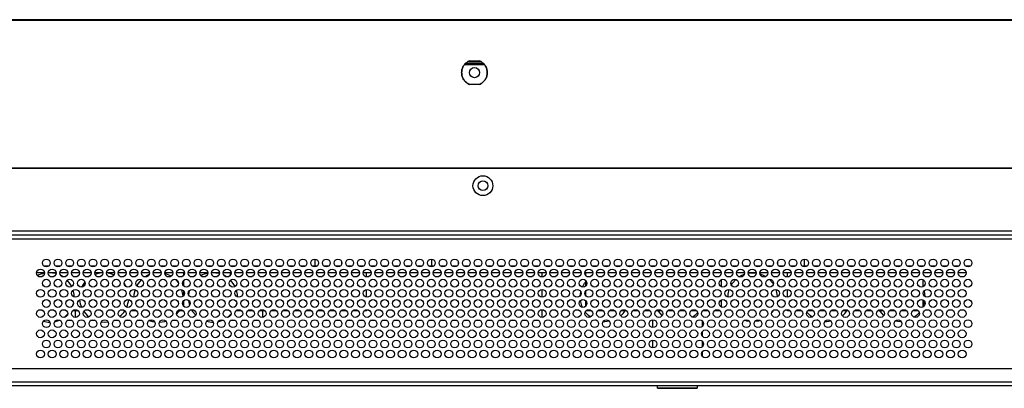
# Model space of a CAD drawing. Header units: millimetres. Extents: x 0 to 1118, y 0 to 864.
# Tile 11 of 69: x 238 to 301, y 193 to 217. Entities that reach past the tile are written whole.
import ezdxf

# ---------------------------------------------------------------- set-up
doc = ezdxf.new("R2010")
doc.units = ezdxf.units.MM

msp = doc.modelspace()

# ---------------------------------------------------------------- linework, layer by layer
at = {"color": 7, "linetype": 'Continuous', "lineweight": 30}
for p, q in [((481.2879, 216.8986), (178.7354, 216.8986)), ((481.2879, 216.8611), (178.7354, 216.8611)), ((477.5366, 216.8486), (182.4866, 216.8486)), ((266.3361, 214.0236), (267.5872, 214.0236)), ((266.4041, 214.0986), (267.5191, 214.0986)), ((266.584, 214.2236), (267.3393, 214.2236)), ((266.6466, 214.2611), (267.2766, 214.2611)), ((267.2766, 212.7361), (266.6466, 212.7361)), ((183.6527, 207.3736), (307.3379, 207.3736)), ((307.3366, 207.3386), (183.6527, 207.3386)), ((480.7299, 203.3236), (179.2784, 203.3236)), ((179.1016, 203.0736), (480.9066, 203.0736)), ((256.6954, 201.5234), (256.6954, 201.0736)), ((258.4279, 201.208), (258.4279, 201.3391)), ((264.1954, 201.5234), (264.1954, 201.0736)), ((265.9279, 201.208), (265.9279, 201.3391)), ((286.4454, 201.3391), (286.4454, 201.208)), ((288.1779, 201.0736), (288.1779, 201.5234)), ((239.3104, 200.6486), (238.8129, 200.6486)), ((239.5866, 201.0736), (239.2866, 201.0736)), ((239.6491, 200.6486), (239.5627, 200.6462)), ((240.0604, 200.6486), (239.5629, 200.6486)), ((240.3366, 201.0736), (240.0366, 201.0736)), ((240.8104, 200.6486), (240.3129, 200.6486)), ((241.0866, 201.0736), (240.7866, 201.0736)), ((241.5604, 200.6486), (241.0629, 200.6486)), ((241.8366, 201.0736), (241.5366, 201.0736)), ((242.3104, 200.6486), (241.8129, 200.6486)), ((242.5866, 201.0736), (242.2866, 201.0736)), ((243.0604, 200.6486), (242.5629, 200.6486)), ((243.3366, 201.0736), (243.0366, 201.0736)), ((243.8104, 200.6486), (243.3129, 200.6486)), ((244.0866, 201.0736), (243.7866, 201.0736)), ((244.5604, 200.6486), (244.0629, 200.6486)), ((244.8366, 201.0736), (244.5366, 201.0736)), ((245.3104, 200.6486), (244.8129, 200.6486)), ((245.5866, 201.0736), (245.2866, 201.0736)), ((246.0604, 200.6486), (245.5629, 200.6486)), ((246.3366, 201.0736), (246.0366, 201.0736)), ((246.6491, 200.6486), (246.3119, 200.6123)), ((246.8104, 200.6486), (246.3129, 200.6486)), ((246.8111, 200.6403), (246.6491, 200.6486)), ((247.0866, 201.0736), (246.7866, 201.0736)), ((247.5604, 200.6486), (247.0629, 200.6486)), ((247.8366, 201.0736), (247.5366, 201.0736)), ((248.3104, 200.6486), (247.8129, 200.6486)), ((248.5866, 201.0736), (248.2866, 201.0736)), ((248.2866, 200.5146), (248.2866, 200.6486)), ((249.0604, 200.6486), (248.5629, 200.6486)), ((249.3366, 201.0736), (249.0366, 201.0736)), ((249.8104, 200.6486), (249.3129, 200.6486)), ((250.0866, 201.0736), (249.7866, 201.0736)), ((250.1491, 200.6486), (250.0627, 200.6462)), ((250.5604, 200.6486), (250.0629, 200.6486)), ((250.8366, 201.0736), (250.5366, 201.0736)), ((251.3104, 200.6486), (250.8129, 200.6486)), ((251.5866, 201.0736), (251.2866, 201.0736)), ((251.2866, 200.5146), (251.2866, 200.6486)), ((252.0604, 200.6486), (251.5629, 200.6486)), ((252.3366, 201.0736), (252.0366, 201.0736)), ((252.8104, 200.6486), (252.3129, 200.6486)), ((253.0866, 201.0736), (252.7866, 201.0736)), ((253.5604, 200.6486), (253.0629, 200.6486)), ((253.8366, 201.0736), (253.5366, 201.0736)), ((254.3104, 200.6486), (253.8129, 200.6486)), ((254.5866, 201.0736), (254.2866, 201.0736)), ((255.0604, 200.6486), (254.5629, 200.6486)), ((255.3366, 201.0736), (255.0366, 201.0736)), ((255.8104, 200.6486), (255.3129, 200.6486)), ((256.0866, 201.0736), (255.7866, 201.0736)), ((256.5604, 200.6486), (256.0629, 200.6486)), ((256.8366, 201.0736), (256.5366, 201.0736)), ((257.3104, 200.6486), (256.8129, 200.6486)), ((257.5866, 201.0736), (257.2866, 201.0736)), ((258.0604, 200.6486), (257.5629, 200.6486)), ((258.3366, 201.0736), (258.0366, 201.0736)), ((258.8104, 200.6486), (258.3129, 200.6486)), ((259.0866, 201.0736), (258.7866, 201.0736)), ((259.5604, 200.6486), (259.0629, 200.6486)), ((259.8366, 201.0736), (259.5366, 201.0736)), ((260.3104, 200.6486), (259.8129, 200.6486)), ((260.0116, 200.3786), (260.0116, 200.6486)), ((260.5866, 201.0736), (260.2866, 201.0736)), ((261.0604, 200.6486), (260.5629, 200.6486)), ((261.3366, 201.0736), (261.0366, 201.0736)), ((261.8104, 200.6486), (261.3129, 200.6486)), ((262.0866, 201.0736), (261.7866, 201.0736)), ((262.5604, 200.6486), (262.0629, 200.6486)), ((262.8366, 201.0736), (262.5366, 201.0736)), ((263.3104, 200.6486), (262.8129, 200.6486)), ((263.5866, 201.0736), (263.2866, 201.0736)), ((264.0604, 200.6486), (263.5629, 200.6486)), ((264.3366, 201.0736), (264.0366, 201.0736)), ((264.8104, 200.6486), (264.3129, 200.6486)), ((265.0866, 201.0736), (264.7866, 201.0736)), ((265.5604, 200.6486), (265.0629, 200.6486)), ((265.8366, 201.0736), (265.5366, 201.0736)), ((266.3104, 200.6486), (265.8129, 200.6486)), ((266.5866, 201.0736), (266.2866, 201.0736)), ((267.0604, 200.6486), (266.5629, 200.6486)), ((267.3366, 201.0736), (267.0366, 201.0736)), ((267.8104, 200.6486), (267.3129, 200.6486)), ((268.0866, 201.0736), (267.7866, 201.0736)), ((268.5604, 200.6486), (268.0629, 200.6486)), ((268.8366, 201.0736), (268.5366, 201.0736)), ((269.3104, 200.6486), (268.8129, 200.6486)), ((269.5866, 201.0736), (269.2866, 201.0736)), ((270.0604, 200.6486), (269.5629, 200.6486)), ((270.3366, 201.0736), (270.0366, 201.0736)), ((270.8104, 200.6486), (270.3129, 200.6486)), ((271.0866, 201.0736), (270.7866, 201.0736)), ((271.5604, 200.6486), (271.0629, 200.6486)), ((271.3116, 200.3736), (271.3116, 200.6486)), ((271.8366, 201.0736), (271.5366, 201.0736)), ((272.3104, 200.6486), (271.8129, 200.6486)), ((272.5866, 201.0736), (272.2866, 201.0736)), ((273.0604, 200.6486), (272.5629, 200.6486)), ((273.3366, 201.0736), (273.0366, 201.0736)), ((273.8104, 200.6486), (273.3129, 200.6486)), ((274.0866, 201.0736), (273.7866, 201.0736)), ((274.5604, 200.6486), (274.0629, 200.6486)), ((274.1116, 200.4736), (274.1116, 200.6486)), ((274.8366, 201.0736), (274.5366, 201.0736)), ((275.3104, 200.6486), (274.8129, 200.6486)), ((275.5866, 201.0736), (275.2866, 201.0736)), ((276.0604, 200.6486), (275.5629, 200.6486)), ((276.3366, 201.0736), (276.0366, 201.0736)), ((276.8104, 200.6486), (276.3129, 200.6486)), ((277.0866, 201.0736), (276.7866, 201.0736)), ((277.5604, 200.6486), (277.0629, 200.6486)), ((277.8366, 201.0736), (277.5366, 201.0736)), ((278.3104, 200.6486), (277.8129, 200.6486)), ((278.5866, 201.0736), (278.2866, 201.0736)), ((279.0604, 200.6486), (278.5629, 200.6486)), ((279.3366, 201.0736), (279.0366, 201.0736)), ((279.8104, 200.6486), (279.3129, 200.6486)), ((280.0866, 201.0736), (279.7866, 201.0736)), ((280.5604, 200.6486), (280.0629, 200.6486)), ((280.8366, 201.0736), (280.5366, 201.0736)), ((281.3104, 200.6486), (280.8129, 200.6486)), ((281.5866, 201.0736), (281.2866, 201.0736)), ((282.0604, 200.6486), (281.5629, 200.6486)), ((282.3366, 201.0736), (282.0366, 201.0736)), ((282.8104, 200.6486), (282.3129, 200.6486)), ((283.0866, 201.0736), (282.7866, 201.0736)), ((283.5604, 200.6486), (283.0629, 200.6486)), ((283.8366, 201.0736), (283.5366, 201.0736)), ((284.3104, 200.6486), (283.8129, 200.6486)), ((284.5866, 201.0736), (284.2866, 201.0736)), ((285.0604, 200.6486), (284.5629, 200.6486)), ((285.3366, 201.0736), (285.0366, 201.0736)), ((285.8104, 200.6486), (285.3129, 200.6486)), ((286.0866, 201.0736), (285.7866, 201.0736)), ((286.5604, 200.6486), (286.0629, 200.6486)), ((286.8366, 201.0736), (286.5366, 201.0736)), ((287.3104, 200.6486), (286.8129, 200.6486)), ((287.0866, 200.3748), (287.0866, 200.6486)), ((287.5866, 201.0736), (287.2866, 201.0736)), ((288.0604, 200.6486), (287.5629, 200.6486)), ((288.3366, 201.0736), (288.0366, 201.0736)), ((288.8104, 200.6486), (288.3129, 200.6486)), ((289.0866, 201.0736), (288.7866, 201.0736)), ((289.5604, 200.6486), (289.0629, 200.6486)), ((289.8366, 201.0736), (289.5366, 201.0736)), ((290.3104, 200.6486), (289.8129, 200.6486)), ((290.5866, 201.0736), (290.2866, 201.0736)), ((291.0604, 200.6486), (290.5629, 200.6486)), ((291.3366, 201.0736), (291.0366, 201.0736)), ((291.8104, 200.6486), (291.3129, 200.6486)), ((292.0866, 201.0736), (291.7866, 201.0736)), ((292.5604, 200.6486), (292.0629, 200.6486)), ((292.8366, 201.0736), (292.5366, 201.0736)), ((293.3104, 200.6486), (292.8129, 200.6486)), ((293.5866, 201.0736), (293.2866, 201.0736)), ((294.0604, 200.6486), (293.5629, 200.6486)), ((294.3366, 201.0736), (294.0366, 201.0736)), ((294.8104, 200.6486), (294.3129, 200.6486)), ((295.0866, 201.0736), (294.7866, 201.0736)), ((295.5604, 200.6486), (295.0629, 200.6486)), ((295.8366, 201.0736), (295.5366, 201.0736)), ((296.3104, 200.6486), (295.8129, 200.6486)), ((296.5866, 201.0736), (296.2866, 201.0736)), ((297.0604, 200.6486), (296.5629, 200.6486)), ((297.3366, 201.0736), (297.0366, 201.0736)), ((297.8104, 200.6486), (297.3129, 200.6486)), ((298.0866, 201.0736), (297.7866, 201.0736)), ((298.5604, 200.6486), (298.0629, 200.6486)), ((298.8366, 201.0736), (298.5366, 201.0736)), ((247.936, 199.9906), (247.7353, 200.2188)), ((248.2866, 199.7736), (248.2866, 200.1736)), ((251.2866, 200.1684), (251.2866, 200.1736)), ((274.1116, 199.795), (274.1116, 200.1521)), ((282.8366, 199.7444), (282.8366, 200.2027)), ((295.8116, 199.757), (295.8116, 200.1901)), ((248.2866, 199.2146), (248.2866, 199.4325)), ((260.0116, 199.0786), (260.0116, 199.5685)), ((271.3116, 199.0736), (271.3116, 199.5736)), ((274.1116, 199.1736), (274.1116, 199.4736)), ((287.0866, 199.0748), (287.0866, 199.5723)), ((248.1867, 198.6662), (248.2122, 198.7837)), ((248.2866, 198.4736), (248.2866, 198.8736)), ((274.1116, 198.495), (274.1116, 198.8521)), ((282.8366, 198.4444), (282.8366, 198.9027)), ((295.8116, 198.457), (295.8116, 198.8901)), ((295.8907, 198.8179), (295.8116, 198.5213)), ((241.4902, 198.1986), (241.1331, 198.1986)), ((241.1496, 198.5426), (241.1865, 198.6652)), ((241.3116, 197.7736), (241.3116, 198.1986)), ((244.4902, 198.1986), (244.4819, 198.1986)), ((245.2402, 198.1986), (244.8831, 198.1986)), ((248.2402, 198.1986), (247.9819, 198.1986)), ((251.9902, 198.1986), (251.6331, 198.1986)), ((251.6496, 198.5426), (251.6865, 198.6652)), ((252.7402, 198.1986), (252.3831, 198.1986)), ((253.4902, 198.1986), (253.1331, 198.1986)), ((253.3616, 197.7786), (253.3616, 198.1986)), ((254.2402, 198.1986), (253.8831, 198.1986)), ((254.9902, 198.1986), (254.6331, 198.1986)), ((255.7402, 198.1986), (255.3831, 198.1986)), ((256.4902, 198.1986), (256.1331, 198.1986)), ((257.2402, 198.1986), (256.8831, 198.1986)), ((257.9902, 198.1986), (257.6331, 198.1986)), ((258.7402, 198.1986), (258.3831, 198.1986)), ((259.4902, 198.1986), (259.1331, 198.1986)), ((260.0116, 198.1986), (259.8831, 198.1986)), ((260.0116, 198.1986), (260.0116, 198.2685)), ((271.3116, 197.7736), (271.3116, 198.2736)), ((274.4902, 198.1986), (274.1331, 198.1986)), ((275.2402, 198.1986), (274.8831, 198.1986)), ((275.9902, 198.1986), (275.6331, 198.1986)), ((276.7402, 198.1986), (276.3831, 198.1986)), ((277.4902, 198.1986), (277.1331, 198.1986)), ((278.2402, 198.1986), (277.8831, 198.1986)), ((278.9902, 198.1986), (278.6331, 198.1986)), ((279.7402, 198.1986), (279.3831, 198.1986)), ((280.4902, 198.1986), (280.1331, 198.1986)), ((281.2402, 198.1986), (280.8831, 198.1986)), ((281.9902, 198.1986), (281.6331, 198.1986)), ((282.7402, 198.1986), (282.3831, 198.1986)), ((287.0866, 198.1986), (287.0866, 198.2723)), ((287.2402, 198.1986), (287.0866, 198.1986)), ((287.9902, 198.1986), (287.6331, 198.1986)), ((288.7402, 198.1986), (288.3831, 198.1986)), ((289.4902, 198.1986), (289.1331, 198.1986)), ((290.2402, 198.1986), (289.8831, 198.1986)), ((290.9902, 198.1986), (290.6331, 198.1986)), ((291.7402, 198.1986), (291.3831, 198.1986)), ((292.4902, 198.1986), (292.1331, 198.1986)), ((293.2402, 198.1986), (292.8831, 198.1986)), ((293.9902, 198.1986), (293.6331, 198.1986)), ((294.7402, 198.1986), (294.3831, 198.1986)), ((295.4902, 198.1986), (295.1331, 198.1986)), ((240.3366, 197.5736), (240.2037, 197.5736)), ((241.0866, 197.5736), (240.7866, 197.5736)), ((242.1116, 197.7786), (242.1116, 197.8595)), ((242.5866, 197.5736), (242.2866, 197.5736)), ((242.4862, 197.6186), (242.5776, 197.58)), ((244.0866, 197.5736), (243.7866, 197.5736)), ((244.8366, 197.5736), (244.5366, 197.5736)), ((245.5866, 197.5736), (245.2866, 197.5736)), ((246.0946, 197.5736), (246.0366, 197.5736)), ((247.8366, 197.5736), (247.5366, 197.5736)), ((248.5866, 197.5736), (248.2866, 197.5736)), ((249.3366, 197.5736), (249.0366, 197.5736)), ((250.8366, 197.5736), (250.7037, 197.5736)), ((251.5866, 197.5736), (251.2866, 197.5736)), ((252.3366, 197.5736), (252.0366, 197.5736)), ((253.0866, 197.5736), (252.7866, 197.5736)), ((257.3116, 197.5736), (257.3116, 197.5901)), ((257.5866, 197.5736), (257.3116, 197.5736)), ((258.3366, 197.5736), (258.0366, 197.5736)), ((259.0866, 197.5736), (258.7866, 197.5736)), ((259.8366, 197.5736), (259.5366, 197.5736)), ((260.5866, 197.5736), (260.2866, 197.5736)), ((261.3366, 197.5736), (261.0366, 197.5736)), ((262.0866, 197.5736), (261.7866, 197.5736)), ((262.8366, 197.5736), (262.5366, 197.5736)), ((263.5866, 197.5736), (263.2866, 197.5736)), ((264.3366, 197.5736), (264.0366, 197.5736)), ((265.0866, 197.5736), (264.7866, 197.5736)), ((265.8366, 197.5736), (265.5366, 197.5736)), ((266.5866, 197.5736), (266.2866, 197.5736)), ((267.3366, 197.5736), (267.0366, 197.5736)), ((268.0866, 197.5736), (267.7866, 197.5736)), ((268.8366, 197.5736), (268.5366, 197.5736)), ((269.5866, 197.5736), (269.2866, 197.5736)), ((270.3366, 197.5736), (270.0366, 197.5736)), ((271.0866, 197.5736), (270.7866, 197.5736)), ((274.8175, 197.5866), (274.7313, 197.6195)), ((275.3366, 197.4986), (275.2226, 197.5027)), ((275.6341, 197.5269), (275.3366, 197.4986)), ((278.4166, 197.1244), (278.4166, 197.6228)), ((281.5916, 197.5697), (281.5916, 197.1774)), ((289.0675, 197.5866), (288.9813, 197.6195)), ((289.5866, 197.4986), (289.4726, 197.5027)), ((289.8841, 197.5269), (289.5866, 197.4986)), ((294.3366, 197.4986), (293.9964, 197.5357)), ((294.4023, 197.4999), (294.3366, 197.4986)), ((294.9506, 197.6232), (294.7691, 197.5591)), ((281.5916, 196.8423), (281.5916, 196.6048)), ((278.4166, 195.8244), (278.4166, 196.3228)), ((281.5916, 196.2697), (281.5916, 195.8774)), ((281.5916, 195.5423), (281.5916, 195.3048)), ((206.1884, 194.4986), (386.0041, 194.4986)), ((386.5041, 193.3736), (206.0116, 193.3736)), ((386.5041, 193.6236), (206.1884, 193.6236)), ((278.7291, 193.2236), (278.7291, 193.3736)), ((281.2791, 193.2236), (278.7291, 193.2236)), ((281.2791, 193.3736), (281.2791, 193.2236))]:
    msp.add_line(p, q, dxfattribs=at)
at = {"color": 8, "linetype": 'Continuous', "lineweight": 30}
msp.add_line((208.6866, 202.8236), (388.7692, 202.8236), dxfattribs=at)
at = {"color": 7, "linetype": 'Continuous', "lineweight": 30, "flags": 128}
for points in [[(240.0599, 200.5945), (240.029, 200.6024), (239.6491, 200.6486)], [(243.0606, 200.6461), (242.7692, 200.6024), (242.5755, 200.5413)], [(243.7868, 200.5149), (243.529, 200.6024), (243.3122, 200.6402)], [(250.5599, 200.5945), (250.529, 200.6024), (250.1491, 200.6486)], [(284.5616, 200.6244), (284.8366, 200.6486), (285.0615, 200.6324)], [(240.5409, 200.3744), (240.3869, 200.4667), (240.3548, 200.4831)], [(241.0726, 199.7638), (240.9556, 199.9629), (240.7837, 200.1714)], [(241.9193, 200.0649), (241.8426, 199.9629), (241.7068, 199.7244)], [(245.543, 200.1998), (245.3426, 199.9629), (245.2487, 199.8087)], [(246.0427, 200.5282), (245.9114, 200.4667), (245.7631, 200.3783)], [(247.4626, 200.4243), (247.3869, 200.4667), (247.0634, 200.5935)], [(251.0409, 200.3744), (250.8869, 200.4667), (250.8548, 200.4831)], [(251.5726, 199.7638), (251.4556, 199.9629), (251.2837, 200.1714)], [(273.903, 199.7258), (274.0404, 199.9683), (274.1116, 200.0635)], [(283.4678, 199.8526), (283.5404, 199.9683), (283.7514, 200.215)], [(283.9722, 200.3901), (284.1047, 200.4681), (284.3021, 200.5551)], [(285.3167, 200.5736), (285.5686, 200.4681), (285.6803, 200.4035)], [(285.9139, 200.2225), (286.1328, 199.9683), (286.1762, 199.902)], [(241.2364, 199.0851), (241.2251, 199.2524), (241.1666, 199.5272)], [(244.5807, 199.7471), (244.4556, 199.9629), (244.4371, 199.9891)], [(245.1422, 199.5602), (245.0732, 199.2524), (245.0617, 199.0736)], [(248.2345, 199.143), (248.2251, 199.2524), (248.1581, 199.5542)], [(248.6186, 199.4824), (248.5732, 199.2524), (248.5729, 199.2495)], [(251.7364, 199.0851), (251.7251, 199.2524), (251.6666, 199.5272)], [(273.7651, 199.1783), (273.7731, 199.2634), (273.7973, 199.4069)], [(283.2616, 199.0786), (283.2731, 199.2634), (283.3425, 199.5716)], [(286.3304, 199.5728), (286.4001, 199.2634), (286.4115, 199.0944)], [(295.8604, 199.4719), (295.9001, 199.2634), (295.9108, 199.1242)], [(248.5715, 198.884), (248.5732, 198.8697), (248.649, 198.5417)], [(273.9008, 198.4261), (273.864, 198.5151), (273.7755, 198.8647)], [(241.8474, 198.1524), (242.0964, 197.8728), (242.1803, 197.8035)], [(247.8149, 197.9835), (247.9556, 198.1593), (248.0261, 198.271)], [(248.7725, 198.2705), (248.8426, 198.1593), (249.0411, 197.9242)], [(274.4154, 197.7961), (274.2922, 197.8946), (274.0817, 198.1218)], [(279.0314, 197.9043), (278.7904, 198.1789), (278.777, 198.1986)], [(286.1634, 198.2249), (286.1328, 198.1789), (286.0729, 198.0977)], [(288.6654, 197.7961), (288.5422, 197.8946), (288.3317, 198.1218)], [(293.2814, 197.9043), (293.0404, 198.1789), (293.027, 198.1986)], [(239.9755, 197.5075), (240.029, 197.5197), (240.2814, 197.6049)], [(240.5786, 197.7741), (240.7018, 197.8728), (240.8068, 197.9748)], [(242.9626, 197.4845), (243.1491, 197.4736), (243.4055, 197.4944)], [(246.0578, 197.5878), (246.2692, 197.5197), (246.4067, 197.4922)], [(246.708, 197.4746), (247.029, 197.5197), (247.1189, 197.5447)], [(250.4755, 197.5075), (250.529, 197.5197), (250.7814, 197.6049)], [(251.0786, 197.7741), (251.2018, 197.8728), (251.3068, 197.9748)], [(281.3059, 198.0766), (281.131, 197.8946), (280.9907, 197.7838)], [(284.646, 197.5101), (284.4597, 197.5443), (284.3101, 197.5892)], [(285.3305, 197.578), (285.2135, 197.5443), (284.9737, 197.5045)], [(295.5559, 198.0766), (295.381, 197.8946), (295.2407, 197.7838)]]:
    msp.add_lwpolyline(points, dxfattribs=at)
at = {"color": 7, "linetype": 'Continuous', "lineweight": 30}
for centre, radius in [((266.9616, 213.4986), 0.325), ((267.5041, 206.2361), 0.6375), ((267.5041, 206.2361), 0.3125), ((239.4366, 201.2736), 0.25), ((240.1866, 201.2736), 0.25), ((240.9366, 201.2736), 0.25), ((241.6866, 201.2736), 0.25), ((242.4366, 201.2736), 0.25), ((243.1866, 201.2736), 0.25), ((243.9366, 201.2736), 0.25), ((244.6866, 201.2736), 0.25), ((245.4366, 201.2736), 0.25), ((246.1866, 201.2736), 0.25), ((246.9366, 201.2736), 0.25), ((247.6866, 201.2736), 0.25), ((248.4366, 201.2736), 0.25), ((249.1866, 201.2736), 0.25), ((249.9366, 201.2736), 0.25), ((250.6866, 201.2736), 0.25), ((251.4366, 201.2736), 0.25), ((252.1866, 201.2736), 0.25), ((252.9366, 201.2736), 0.25), ((253.6866, 201.2736), 0.25), ((254.4366, 201.2736), 0.25), ((255.1866, 201.2736), 0.25), ((255.9366, 201.2736), 0.25), ((256.6866, 201.2736), 0.25), ((257.4366, 201.2736), 0.25), ((258.1866, 201.2736), 0.25), ((258.9366, 201.2736), 0.25), ((259.6866, 201.2736), 0.25), ((260.4366, 201.2736), 0.25), ((261.1866, 201.2736), 0.25), ((261.9366, 201.2736), 0.25), ((262.6866, 201.2736), 0.25), ((263.4366, 201.2736), 0.25), ((264.1866, 201.2736), 0.25), ((264.9366, 201.2736), 0.25), ((265.6866, 201.2736), 0.25), ((266.4366, 201.2736), 0.25), ((267.1866, 201.2736), 0.25), ((267.9366, 201.2736), 0.25), ((268.6866, 201.2736), 0.25), ((269.4366, 201.2736), 0.25), ((270.1866, 201.2736), 0.25), ((270.9366, 201.2736), 0.25), ((271.6866, 201.2736), 0.25), ((272.4366, 201.2736), 0.25), ((273.1866, 201.2736), 0.25), ((273.9366, 201.2736), 0.25), ((274.6866, 201.2736), 0.25), ((275.4366, 201.2736), 0.25), ((276.1866, 201.2736), 0.25), ((276.9366, 201.2736), 0.25), ((277.6866, 201.2736), 0.25), ((278.4366, 201.2736), 0.25), ((279.1866, 201.2736), 0.25), ((279.9366, 201.2736), 0.25), ((280.6866, 201.2736), 0.25), ((281.4366, 201.2736), 0.25), ((282.1866, 201.2736), 0.25), ((282.9366, 201.2736), 0.25), ((283.6866, 201.2736), 0.25), ((284.4366, 201.2736), 0.25), ((285.1866, 201.2736), 0.25), ((285.9366, 201.2736), 0.25), ((286.6866, 201.2736), 0.25), ((287.4366, 201.2736), 0.25), ((288.1866, 201.2736), 0.25), ((288.9366, 201.2736), 0.25), ((289.6866, 201.2736), 0.25), ((290.4366, 201.2736), 0.25), ((291.1866, 201.2736), 0.25), ((291.9366, 201.2736), 0.25), ((292.6866, 201.2736), 0.25), ((293.4366, 201.2736), 0.25), ((294.1866, 201.2736), 0.25), ((294.9366, 201.2736), 0.25), ((295.6866, 201.2736), 0.25), ((296.4366, 201.2736), 0.25), ((297.1866, 201.2736), 0.25), ((297.9366, 201.2736), 0.25), ((298.6866, 201.2736), 0.25), ((239.0616, 200.6236), 0.25), ((239.8116, 200.6236), 0.25), ((240.5616, 200.6236), 0.25), ((241.3116, 200.6236), 0.25), ((242.0616, 200.6236), 0.25), ((242.8116, 200.6236), 0.25), ((243.5616, 200.6236), 0.25), ((244.3116, 200.6236), 0.25), ((245.0616, 200.6236), 0.25), ((245.8116, 200.6236), 0.25), ((246.5616, 200.6236), 0.25), ((247.3116, 200.6236), 0.25), ((248.0616, 200.6236), 0.25), ((248.8116, 200.6236), 0.25), ((249.5616, 200.6236), 0.25), ((250.3116, 200.6236), 0.25), ((251.0616, 200.6236), 0.25), ((251.8116, 200.6236), 0.25), ((252.5616, 200.6236), 0.25), ((253.3116, 200.6236), 0.25), ((254.0616, 200.6236), 0.25), ((254.8116, 200.6236), 0.25), ((255.5616, 200.6236), 0.25), ((256.3116, 200.6236), 0.25), ((257.0616, 200.6236), 0.25), ((257.8116, 200.6236), 0.25), ((258.5616, 200.6236), 0.25), ((259.3116, 200.6236), 0.25), ((260.0616, 200.6236), 0.25), ((260.8116, 200.6236), 0.25), ((261.5616, 200.6236), 0.25), ((262.3116, 200.6236), 0.25), ((263.0616, 200.6236), 0.25), ((263.8116, 200.6236), 0.25), ((264.5616, 200.6236), 0.25), ((265.3116, 200.6236), 0.25), ((266.0616, 200.6236), 0.25), ((266.8116, 200.6236), 0.25), ((267.5616, 200.6236), 0.25), ((268.3116, 200.6236), 0.25), ((269.0616, 200.6236), 0.25), ((269.8116, 200.6236), 0.25), ((270.5616, 200.6236), 0.25), ((271.3116, 200.6236), 0.25), ((272.0616, 200.6236), 0.25), ((272.8116, 200.6236), 0.25), ((273.5616, 200.6236), 0.25), ((274.3116, 200.6236), 0.25), ((275.0616, 200.6236), 0.25), ((275.8116, 200.6236), 0.25), ((276.5616, 200.6236), 0.25), ((277.3116, 200.6236), 0.25), ((278.0616, 200.6236), 0.25), ((278.8116, 200.6236), 0.25), ((279.5616, 200.6236), 0.25), ((280.3116, 200.6236), 0.25), ((281.0616, 200.6236), 0.25), ((281.8116, 200.6236), 0.25), ((282.5616, 200.6236), 0.25), ((283.3116, 200.6236), 0.25), ((284.0616, 200.6236), 0.25), ((284.8116, 200.6236), 0.25), ((285.5616, 200.6236), 0.25), ((286.3116, 200.6236), 0.25), ((287.0616, 200.6236), 0.25), ((287.8116, 200.6236), 0.25), ((288.5616, 200.6236), 0.25), ((289.3116, 200.6236), 0.25), ((290.0616, 200.6236), 0.25), ((290.8116, 200.6236), 0.25), ((291.5616, 200.6236), 0.25), ((292.3116, 200.6236), 0.25), ((293.0616, 200.6236), 0.25), ((293.8116, 200.6236), 0.25), ((294.5616, 200.6236), 0.25), ((295.3116, 200.6236), 0.25), ((296.0616, 200.6236), 0.25), ((296.8116, 200.6236), 0.25), ((297.5616, 200.6236), 0.25), ((298.3116, 200.6236), 0.25), ((239.4366, 199.9736), 0.25), ((240.1866, 199.9736), 0.25), ((240.9366, 199.9736), 0.25), ((241.6866, 199.9736), 0.25), ((242.4366, 199.9736), 0.25), ((243.1866, 199.9736), 0.25), ((243.9366, 199.9736), 0.25), ((244.6866, 199.9736), 0.25), ((245.4366, 199.9736), 0.25), ((246.1866, 199.9736), 0.25), ((246.9366, 199.9736), 0.25), ((247.6866, 199.9736), 0.25), ((248.4366, 199.9736), 0.25), ((249.1866, 199.9736), 0.25), ((249.9366, 199.9736), 0.25), ((250.6866, 199.9736), 0.25), ((251.4366, 199.9736), 0.25), ((252.1866, 199.9736), 0.25), ((252.9366, 199.9736), 0.25), ((253.6866, 199.9736), 0.25), ((254.4366, 199.9736), 0.25), ((255.1866, 199.9736), 0.25), ((255.9366, 199.9736), 0.25), ((256.6866, 199.9736), 0.25), ((257.4366, 199.9736), 0.25), ((258.1866, 199.9736), 0.25), ((258.9366, 199.9736), 0.25), ((259.6866, 199.9736), 0.25), ((260.4366, 199.9736), 0.25), ((261.1866, 199.9736), 0.25), ((261.9366, 199.9736), 0.25), ((262.6866, 199.9736), 0.25), ((263.4366, 199.9736), 0.25), ((264.1866, 199.9736), 0.25), ((264.9366, 199.9736), 0.25), ((265.6866, 199.9736), 0.25), ((266.4366, 199.9736), 0.25), ((267.1866, 199.9736), 0.25), ((267.9366, 199.9736), 0.25), ((268.6866, 199.9736), 0.25), ((269.4366, 199.9736), 0.25), ((270.1866, 199.9736), 0.25), ((270.9366, 199.9736), 0.25), ((271.6866, 199.9736), 0.25), ((272.4366, 199.9736), 0.25), ((273.1866, 199.9736), 0.25), ((273.9366, 199.9736), 0.25), ((274.6866, 199.9736), 0.25), ((275.4366, 199.9736), 0.25), ((276.1866, 199.9736), 0.25), ((276.9366, 199.9736), 0.25), ((277.6866, 199.9736), 0.25), ((278.4366, 199.9736), 0.25), ((279.1866, 199.9736), 0.25), ((279.9366, 199.9736), 0.25), ((280.6866, 199.9736), 0.25), ((281.4366, 199.9736), 0.25), ((282.1866, 199.9736), 0.25), ((282.9366, 199.9736), 0.25), ((283.6866, 199.9736), 0.25), ((284.4366, 199.9736), 0.25), ((285.1866, 199.9736), 0.25), ((285.9366, 199.9736), 0.25), ((286.6866, 199.9736), 0.25), ((287.4366, 199.9736), 0.25), ((288.1866, 199.9736), 0.25), ((288.9366, 199.9736), 0.25), ((289.6866, 199.9736), 0.25), ((290.4366, 199.9736), 0.25), ((291.1866, 199.9736), 0.25), ((291.9366, 199.9736), 0.25), ((292.6866, 199.9736), 0.25), ((293.4366, 199.9736), 0.25), ((294.1866, 199.9736), 0.25), ((294.9366, 199.9736), 0.25), ((295.6866, 199.9736), 0.25), ((296.4366, 199.9736), 0.25), ((297.1866, 199.9736), 0.25), ((297.9366, 199.9736), 0.25), ((298.6866, 199.9736), 0.25), ((239.0616, 199.3236), 0.25), ((239.8116, 199.3236), 0.25), ((240.5616, 199.3236), 0.25), ((241.3116, 199.3236), 0.25), ((242.0616, 199.3236), 0.25), ((242.8116, 199.3236), 0.25), ((243.5616, 199.3236), 0.25), ((244.3116, 199.3236), 0.25), ((245.0616, 199.3236), 0.25), ((245.8116, 199.3236), 0.25), ((246.5616, 199.3236), 0.25), ((247.3116, 199.3236), 0.25), ((248.0616, 199.3236), 0.25), ((248.8116, 199.3236), 0.25), ((249.5616, 199.3236), 0.25), ((250.3116, 199.3236), 0.25), ((251.0616, 199.3236), 0.25), ((251.8116, 199.3236), 0.25), ((252.5616, 199.3236), 0.25), ((253.3116, 199.3236), 0.25), ((254.0616, 199.3236), 0.25), ((254.8116, 199.3236), 0.25), ((255.5616, 199.3236), 0.25), ((256.3116, 199.3236), 0.25), ((257.0616, 199.3236), 0.25), ((257.8116, 199.3236), 0.25), ((258.5616, 199.3236), 0.25), ((259.3116, 199.3236), 0.25), ((260.0616, 199.3236), 0.25), ((260.8116, 199.3236), 0.25), ((261.5616, 199.3236), 0.25), ((262.3116, 199.3236), 0.25), ((263.0616, 199.3236), 0.25), ((263.8116, 199.3236), 0.25), ((264.5616, 199.3236), 0.25), ((265.3116, 199.3236), 0.25), ((266.0616, 199.3236), 0.25), ((266.8116, 199.3236), 0.25), ((267.5616, 199.3236), 0.25), ((268.3116, 199.3236), 0.25), ((269.0616, 199.3236), 0.25), ((269.8116, 199.3236), 0.25), ((270.5616, 199.3236), 0.25), ((271.3116, 199.3236), 0.25), ((272.0616, 199.3236), 0.25), ((272.8116, 199.3236), 0.25), ((273.5616, 199.3236), 0.25), ((274.3116, 199.3236), 0.25), ((275.0616, 199.3236), 0.25), ((275.8116, 199.3236), 0.25), ((276.5616, 199.3236), 0.25), ((277.3116, 199.3236), 0.25), ((278.0616, 199.3236), 0.25), ((278.8116, 199.3236), 0.25), ((279.5616, 199.3236), 0.25), ((280.3116, 199.3236), 0.25), ((281.0616, 199.3236), 0.25), ((281.8116, 199.3236), 0.25), ((282.5616, 199.3236), 0.25), ((283.3116, 199.3236), 0.25), ((284.0616, 199.3236), 0.25), ((284.8116, 199.3236), 0.25), ((285.5616, 199.3236), 0.25), ((286.3116, 199.3236), 0.25), ((287.0616, 199.3236), 0.25), ((287.8116, 199.3236), 0.25), ((288.5616, 199.3236), 0.25), ((289.3116, 199.3236), 0.25), ((290.0616, 199.3236), 0.25), ((290.8116, 199.3236), 0.25), ((291.5616, 199.3236), 0.25), ((292.3116, 199.3236), 0.25), ((293.0616, 199.3236), 0.25), ((293.8116, 199.3236), 0.25), ((294.5616, 199.3236), 0.25), ((295.3116, 199.3236), 0.25), ((296.0616, 199.3236), 0.25), ((296.8116, 199.3236), 0.25), ((297.5616, 199.3236), 0.25), ((298.3116, 199.3236), 0.25), ((239.4366, 198.6736), 0.25), ((240.1866, 198.6736), 0.25), ((240.9366, 198.6736), 0.25), ((241.6866, 198.6736), 0.25), ((242.4366, 198.6736), 0.25), ((243.1866, 198.6736), 0.25), ((243.9366, 198.6736), 0.25), ((244.6866, 198.6736), 0.25), ((245.4366, 198.6736), 0.25), ((246.1866, 198.6736), 0.25), ((246.9366, 198.6736), 0.25), ((247.6866, 198.6736), 0.25), ((248.4366, 198.6736), 0.25), ((249.1866, 198.6736), 0.25), ((249.9366, 198.6736), 0.25), ((250.6866, 198.6736), 0.25), ((251.4366, 198.6736), 0.25), ((252.1866, 198.6736), 0.25), ((252.9366, 198.6736), 0.25), ((253.6866, 198.6736), 0.25), ((254.4366, 198.6736), 0.25), ((255.1866, 198.6736), 0.25), ((255.9366, 198.6736), 0.25), ((256.6866, 198.6736), 0.25), ((257.4366, 198.6736), 0.25), ((258.1866, 198.6736), 0.25), ((258.9366, 198.6736), 0.25), ((259.6866, 198.6736), 0.25), ((260.4366, 198.6736), 0.25), ((261.1866, 198.6736), 0.25), ((261.9366, 198.6736), 0.25), ((262.6866, 198.6736), 0.25), ((263.4366, 198.6736), 0.25), ((264.1866, 198.6736), 0.25), ((264.9366, 198.6736), 0.25), ((265.6866, 198.6736), 0.25), ((266.4366, 198.6736), 0.25), ((267.1866, 198.6736), 0.25), ((267.9366, 198.6736), 0.25), ((268.6866, 198.6736), 0.25), ((269.4366, 198.6736), 0.25), ((270.1866, 198.6736), 0.25), ((270.9366, 198.6736), 0.25), ((271.6866, 198.6736), 0.25), ((272.4366, 198.6736), 0.25), ((273.1866, 198.6736), 0.25), ((273.9366, 198.6736), 0.25), ((274.6866, 198.6736), 0.25), ((275.4366, 198.6736), 0.25), ((276.1866, 198.6736), 0.25), ((276.9366, 198.6736), 0.25), ((277.6866, 198.6736), 0.25), ((278.4366, 198.6736), 0.25), ((279.1866, 198.6736), 0.25), ((279.9366, 198.6736), 0.25), ((280.6866, 198.6736), 0.25), ((281.4366, 198.6736), 0.25), ((282.1866, 198.6736), 0.25), ((282.9366, 198.6736), 0.25), ((283.6866, 198.6736), 0.25), ((284.4366, 198.6736), 0.25), ((285.1866, 198.6736), 0.25), ((285.9366, 198.6736), 0.25), ((286.6866, 198.6736), 0.25), ((287.4366, 198.6736), 0.25), ((288.1866, 198.6736), 0.25), ((288.9366, 198.6736), 0.25), ((289.6866, 198.6736), 0.25), ((290.4366, 198.6736), 0.25), ((291.1866, 198.6736), 0.25), ((291.9366, 198.6736), 0.25), ((292.6866, 198.6736), 0.25), ((293.4366, 198.6736), 0.25), ((294.1866, 198.6736), 0.25), ((294.9366, 198.6736), 0.25), ((295.6866, 198.6736), 0.25), ((296.4366, 198.6736), 0.25), ((297.1866, 198.6736), 0.25), ((297.9366, 198.6736), 0.25), ((298.6866, 198.6736), 0.25), ((239.0616, 198.0236), 0.25), ((239.8116, 198.0236), 0.25), ((240.5616, 198.0236), 0.25), ((241.3116, 198.0236), 0.25), ((242.0616, 198.0236), 0.25), ((242.8116, 198.0236), 0.25), ((243.5616, 198.0236), 0.25), ((244.3116, 198.0236), 0.25), ((245.0616, 198.0236), 0.25), ((245.8116, 198.0236), 0.25), ((246.5616, 198.0236), 0.25), ((247.3116, 198.0236), 0.25), ((248.0616, 198.0236), 0.25), ((248.8116, 198.0236), 0.25), ((249.5616, 198.0236), 0.25), ((250.3116, 198.0236), 0.25), ((251.0616, 198.0236), 0.25), ((251.8116, 198.0236), 0.25), ((252.5616, 198.0236), 0.25), ((253.3116, 198.0236), 0.25), ((254.0616, 198.0236), 0.25), ((254.8116, 198.0236), 0.25), ((255.5616, 198.0236), 0.25), ((256.3116, 198.0236), 0.25), ((257.0616, 198.0236), 0.25), ((257.8116, 198.0236), 0.25), ((258.5616, 198.0236), 0.25), ((259.3116, 198.0236), 0.25), ((260.0616, 198.0236), 0.25), ((260.8116, 198.0236), 0.25), ((261.5616, 198.0236), 0.25), ((262.3116, 198.0236), 0.25), ((263.0616, 198.0236), 0.25), ((263.8116, 198.0236), 0.25), ((264.5616, 198.0236), 0.25), ((265.3116, 198.0236), 0.25), ((266.0616, 198.0236), 0.25), ((266.8116, 198.0236), 0.25), ((267.5616, 198.0236), 0.25), ((268.3116, 198.0236), 0.25), ((269.0616, 198.0236), 0.25), ((269.8116, 198.0236), 0.25), ((270.5616, 198.0236), 0.25), ((271.3116, 198.0236), 0.25), ((272.0616, 198.0236), 0.25), ((272.8116, 198.0236), 0.25), ((273.5616, 198.0236), 0.25), ((274.3116, 198.0236), 0.25), ((275.0616, 198.0236), 0.25), ((275.8116, 198.0236), 0.25), ((276.5616, 198.0236), 0.25), ((277.3116, 198.0236), 0.25), ((278.0616, 198.0236), 0.25), ((278.8116, 198.0236), 0.25), ((279.5616, 198.0236), 0.25), ((280.3116, 198.0236), 0.25), ((281.0616, 198.0236), 0.25), ((281.8116, 198.0236), 0.25), ((282.5616, 198.0236), 0.25), ((283.3116, 198.0236), 0.25), ((284.0616, 198.0236), 0.25), ((284.8116, 198.0236), 0.25), ((285.5616, 198.0236), 0.25), ((286.3116, 198.0236), 0.25), ((287.0616, 198.0236), 0.25), ((287.8116, 198.0236), 0.25), ((288.5616, 198.0236), 0.25), ((289.3116, 198.0236), 0.25), ((290.0616, 198.0236), 0.25), ((290.8116, 198.0236), 0.25), ((291.5616, 198.0236), 0.25), ((292.3116, 198.0236), 0.25), ((293.0616, 198.0236), 0.25), ((293.8116, 198.0236), 0.25), ((294.5616, 198.0236), 0.25), ((295.3116, 198.0236), 0.25), ((296.0616, 198.0236), 0.25), ((296.8116, 198.0236), 0.25), ((297.5616, 198.0236), 0.25), ((298.3116, 198.0236), 0.25), ((239.4366, 197.3736), 0.25), ((240.1866, 197.3736), 0.25), ((240.9366, 197.3736), 0.25), ((241.6866, 197.3736), 0.25), ((242.4366, 197.3736), 0.25), ((243.1866, 197.3736), 0.25), ((243.9366, 197.3736), 0.25), ((244.6866, 197.3736), 0.25), ((245.4366, 197.3736), 0.25), ((246.1866, 197.3736), 0.25), ((246.9366, 197.3736), 0.25), ((247.6866, 197.3736), 0.25), ((248.4366, 197.3736), 0.25), ((249.1866, 197.3736), 0.25), ((249.9366, 197.3736), 0.25), ((250.6866, 197.3736), 0.25), ((251.4366, 197.3736), 0.25), ((252.1866, 197.3736), 0.25), ((252.9366, 197.3736), 0.25), ((253.6866, 197.3736), 0.25), ((254.4366, 197.3736), 0.25), ((255.1866, 197.3736), 0.25), ((255.9366, 197.3736), 0.25), ((256.6866, 197.3736), 0.25), ((257.4366, 197.3736), 0.25), ((258.1866, 197.3736), 0.25), ((258.9366, 197.3736), 0.25), ((259.6866, 197.3736), 0.25), ((260.4366, 197.3736), 0.25), ((261.1866, 197.3736), 0.25), ((261.9366, 197.3736), 0.25), ((262.6866, 197.3736), 0.25), ((263.4366, 197.3736), 0.25), ((264.1866, 197.3736), 0.25), ((264.9366, 197.3736), 0.25), ((265.6866, 197.3736), 0.25), ((266.4366, 197.3736), 0.25), ((267.1866, 197.3736), 0.25), ((267.9366, 197.3736), 0.25), ((268.6866, 197.3736), 0.25), ((269.4366, 197.3736), 0.25), ((270.1866, 197.3736), 0.25), ((270.9366, 197.3736), 0.25), ((271.6866, 197.3736), 0.25), ((272.4366, 197.3736), 0.25), ((273.1866, 197.3736), 0.25), ((273.9366, 197.3736), 0.25), ((274.6866, 197.3736), 0.25), ((275.4366, 197.3736), 0.25), ((276.1866, 197.3736), 0.25), ((276.9366, 197.3736), 0.25), ((277.6866, 197.3736), 0.25), ((278.4366, 197.3736), 0.25), ((279.1866, 197.3736), 0.25), ((279.9366, 197.3736), 0.25), ((280.6866, 197.3736), 0.25), ((281.4366, 197.3736), 0.25), ((282.1866, 197.3736), 0.25), ((282.9366, 197.3736), 0.25), ((283.6866, 197.3736), 0.25), ((284.4366, 197.3736), 0.25), ((285.1866, 197.3736), 0.25), ((285.9366, 197.3736), 0.25), ((286.6866, 197.3736), 0.25), ((287.4366, 197.3736), 0.25), ((288.1866, 197.3736), 0.25), ((288.9366, 197.3736), 0.25), ((289.6866, 197.3736), 0.25), ((290.4366, 197.3736), 0.25), ((291.1866, 197.3736), 0.25), ((291.9366, 197.3736), 0.25), ((292.6866, 197.3736), 0.25), ((293.4366, 197.3736), 0.25), ((294.1866, 197.3736), 0.25), ((294.9366, 197.3736), 0.25), ((295.6866, 197.3736), 0.25), ((296.4366, 197.3736), 0.25), ((297.1866, 197.3736), 0.25), ((297.9366, 197.3736), 0.25), ((298.6866, 197.3736), 0.25), ((239.0616, 196.7236), 0.25), ((239.8116, 196.7236), 0.25), ((240.5616, 196.7236), 0.25), ((241.3116, 196.7236), 0.25), ((242.0616, 196.7236), 0.25), ((242.8116, 196.7236), 0.25), ((243.5616, 196.7236), 0.25), ((244.3116, 196.7236), 0.25), ((245.0616, 196.7236), 0.25), ((245.8116, 196.7236), 0.25), ((246.5616, 196.7236), 0.25), ((247.3116, 196.7236), 0.25), ((248.0616, 196.7236), 0.25), ((248.8116, 196.7236), 0.25), ((249.5616, 196.7236), 0.25), ((250.3116, 196.7236), 0.25), ((251.0616, 196.7236), 0.25), ((251.8116, 196.7236), 0.25), ((252.5616, 196.7236), 0.25), ((253.3116, 196.7236), 0.25), ((254.0616, 196.7236), 0.25), ((254.8116, 196.7236), 0.25), ((255.5616, 196.7236), 0.25), ((256.3116, 196.7236), 0.25), ((257.0616, 196.7236), 0.25), ((257.8116, 196.7236), 0.25), ((258.5616, 196.7236), 0.25), ((259.3116, 196.7236), 0.25), ((260.0616, 196.7236), 0.25), ((260.8116, 196.7236), 0.25), ((261.5616, 196.7236), 0.25), ((262.3116, 196.7236), 0.25), ((263.0616, 196.7236), 0.25), ((263.8116, 196.7236), 0.25), ((264.5616, 196.7236), 0.25), ((265.3116, 196.7236), 0.25), ((266.0616, 196.7236), 0.25), ((266.8116, 196.7236), 0.25), ((267.5616, 196.7236), 0.25), ((268.3116, 196.7236), 0.25), ((269.0616, 196.7236), 0.25), ((269.8116, 196.7236), 0.25), ((270.5616, 196.7236), 0.25), ((271.3116, 196.7236), 0.25), ((272.0616, 196.7236), 0.25), ((272.8116, 196.7236), 0.25), ((273.5616, 196.7236), 0.25), ((274.3116, 196.7236), 0.25), ((275.0616, 196.7236), 0.25), ((275.8116, 196.7236), 0.25), ((276.5616, 196.7236), 0.25), ((277.3116, 196.7236), 0.25), ((278.0616, 196.7236), 0.25), ((278.8116, 196.7236), 0.25), ((279.5616, 196.7236), 0.25), ((280.3116, 196.7236), 0.25), ((281.0616, 196.7236), 0.25), ((281.8116, 196.7236), 0.25), ((282.5616, 196.7236), 0.25), ((283.3116, 196.7236), 0.25), ((284.0616, 196.7236), 0.25), ((284.8116, 196.7236), 0.25), ((285.5616, 196.7236), 0.25), ((286.3116, 196.7236), 0.25), ((287.0616, 196.7236), 0.25), ((287.8116, 196.7236), 0.25), ((288.5616, 196.7236), 0.25), ((289.3116, 196.7236), 0.25), ((290.0616, 196.7236), 0.25), ((290.8116, 196.7236), 0.25), ((291.5616, 196.7236), 0.25), ((292.3116, 196.7236), 0.25), ((293.0616, 196.7236), 0.25), ((293.8116, 196.7236), 0.25), ((294.5616, 196.7236), 0.25), ((295.3116, 196.7236), 0.25), ((296.0616, 196.7236), 0.25), ((296.8116, 196.7236), 0.25), ((297.5616, 196.7236), 0.25), ((298.3116, 196.7236), 0.25), ((239.4366, 196.0736), 0.25), ((240.1866, 196.0736), 0.25), ((240.9366, 196.0736), 0.25), ((241.6866, 196.0736), 0.25), ((242.4366, 196.0736), 0.25), ((243.1866, 196.0736), 0.25), ((243.9366, 196.0736), 0.25), ((244.6866, 196.0736), 0.25), ((245.4366, 196.0736), 0.25), ((246.1866, 196.0736), 0.25), ((246.9366, 196.0736), 0.25), ((247.6866, 196.0736), 0.25), ((248.4366, 196.0736), 0.25), ((249.1866, 196.0736), 0.25), ((249.9366, 196.0736), 0.25), ((250.6866, 196.0736), 0.25), ((251.4366, 196.0736), 0.25), ((252.1866, 196.0736), 0.25), ((252.9366, 196.0736), 0.25), ((253.6866, 196.0736), 0.25), ((254.4366, 196.0736), 0.25), ((255.1866, 196.0736), 0.25), ((255.9366, 196.0736), 0.25), ((256.6866, 196.0736), 0.25), ((257.4366, 196.0736), 0.25), ((258.1866, 196.0736), 0.25), ((258.9366, 196.0736), 0.25), ((259.6866, 196.0736), 0.25), ((260.4366, 196.0736), 0.25), ((261.1866, 196.0736), 0.25), ((261.9366, 196.0736), 0.25), ((262.6866, 196.0736), 0.25), ((263.4366, 196.0736), 0.25), ((264.1866, 196.0736), 0.25), ((264.9366, 196.0736), 0.25), ((265.6866, 196.0736), 0.25), ((266.4366, 196.0736), 0.25), ((267.1866, 196.0736), 0.25), ((267.9366, 196.0736), 0.25), ((268.6866, 196.0736), 0.25), ((269.4366, 196.0736), 0.25), ((270.1866, 196.0736), 0.25), ((270.9366, 196.0736), 0.25), ((271.6866, 196.0736), 0.25), ((272.4366, 196.0736), 0.25), ((273.1866, 196.0736), 0.25), ((273.9366, 196.0736), 0.25), ((274.6866, 196.0736), 0.25), ((275.4366, 196.0736), 0.25), ((276.1866, 196.0736), 0.25), ((276.9366, 196.0736), 0.25), ((277.6866, 196.0736), 0.25), ((278.4366, 196.0736), 0.25), ((279.1866, 196.0736), 0.25), ((279.9366, 196.0736), 0.25), ((280.6866, 196.0736), 0.25), ((281.4366, 196.0736), 0.25), ((282.1866, 196.0736), 0.25), ((282.9366, 196.0736), 0.25), ((283.6866, 196.0736), 0.25), ((284.4366, 196.0736), 0.25), ((285.1866, 196.0736), 0.25), ((285.9366, 196.0736), 0.25), ((286.6866, 196.0736), 0.25), ((287.4366, 196.0736), 0.25), ((288.1866, 196.0736), 0.25), ((288.9366, 196.0736), 0.25), ((289.6866, 196.0736), 0.25), ((290.4366, 196.0736), 0.25), ((291.1866, 196.0736), 0.25), ((291.9366, 196.0736), 0.25), ((292.6866, 196.0736), 0.25), ((293.4366, 196.0736), 0.25), ((294.1866, 196.0736), 0.25), ((294.9366, 196.0736), 0.25), ((295.6866, 196.0736), 0.25), ((296.4366, 196.0736), 0.25), ((297.1866, 196.0736), 0.25), ((297.9366, 196.0736), 0.25), ((298.6866, 196.0736), 0.25), ((239.0616, 195.4236), 0.25), ((239.8116, 195.4236), 0.25), ((240.5616, 195.4236), 0.25), ((241.3116, 195.4236), 0.25), ((242.0616, 195.4236), 0.25), ((242.8116, 195.4236), 0.25), ((243.5616, 195.4236), 0.25), ((244.3116, 195.4236), 0.25), ((245.0616, 195.4236), 0.25), ((245.8116, 195.4236), 0.25), ((246.5616, 195.4236), 0.25), ((247.3116, 195.4236), 0.25), ((248.0616, 195.4236), 0.25), ((248.8116, 195.4236), 0.25), ((249.5616, 195.4236), 0.25), ((250.3116, 195.4236), 0.25), ((251.0616, 195.4236), 0.25), ((251.8116, 195.4236), 0.25), ((252.5616, 195.4236), 0.25), ((253.3116, 195.4236), 0.25), ((254.0616, 195.4236), 0.25), ((254.8116, 195.4236), 0.25), ((255.5616, 195.4236), 0.25), ((256.3116, 195.4236), 0.25), ((257.0616, 195.4236), 0.25), ((257.8116, 195.4236), 0.25), ((258.5616, 195.4236), 0.25), ((259.3116, 195.4236), 0.25), ((260.0616, 195.4236), 0.25), ((260.8116, 195.4236), 0.25), ((261.5616, 195.4236), 0.25), ((262.3116, 195.4236), 0.25), ((263.0616, 195.4236), 0.25), ((263.8116, 195.4236), 0.25), ((264.5616, 195.4236), 0.25), ((265.3116, 195.4236), 0.25), ((266.0616, 195.4236), 0.25), ((266.8116, 195.4236), 0.25), ((267.5616, 195.4236), 0.25), ((268.3116, 195.4236), 0.25), ((269.0616, 195.4236), 0.25), ((269.8116, 195.4236), 0.25), ((270.5616, 195.4236), 0.25), ((271.3116, 195.4236), 0.25), ((272.0616, 195.4236), 0.25), ((272.8116, 195.4236), 0.25), ((273.5616, 195.4236), 0.25), ((274.3116, 195.4236), 0.25), ((275.0616, 195.4236), 0.25), ((275.8116, 195.4236), 0.25), ((276.5616, 195.4236), 0.25), ((277.3116, 195.4236), 0.25), ((278.0616, 195.4236), 0.25), ((278.8116, 195.4236), 0.25), ((279.5616, 195.4236), 0.25), ((280.3116, 195.4236), 0.25), ((281.0616, 195.4236), 0.25), ((281.8116, 195.4236), 0.25), ((282.5616, 195.4236), 0.25), ((283.3116, 195.4236), 0.25), ((284.0616, 195.4236), 0.25), ((284.8116, 195.4236), 0.25), ((285.5616, 195.4236), 0.25), ((286.3116, 195.4236), 0.25), ((287.0616, 195.4236), 0.25), ((287.8116, 195.4236), 0.25), ((288.5616, 195.4236), 0.25), ((289.3116, 195.4236), 0.25), ((290.0616, 195.4236), 0.25), ((290.8116, 195.4236), 0.25), ((291.5616, 195.4236), 0.25), ((292.3116, 195.4236), 0.25), ((293.0616, 195.4236), 0.25), ((293.8116, 195.4236), 0.25), ((294.5616, 195.4236), 0.25), ((295.3116, 195.4236), 0.25), ((296.0616, 195.4236), 0.25), ((296.8116, 195.4236), 0.25), ((297.5616, 195.4236), 0.25), ((298.3116, 195.4236), 0.25)]:
    msp.add_circle(centre, radius, dxfattribs=at)
for centre, radius, start, end in [((239.6491, 199.0611), 1.5875, 102.284187, 118.928335), ((250.1491, 199.0611), 1.5875, 102.284186, 118.928335), ((243.1491, 199.0611), 1.5875, 186.008993, 203.670885), ((243.1491, 199.0611), 1.5875, 336.816685, 354.891724), ((243.1491, 199.0611), 1.5875, 309.197977, 327.305914), ((275.3366, 199.0736), 1.575, 310.51091, 326.251011), ((289.5866, 199.0736), 1.575, 310.51091, 326.251011), ((239.6491, 199.0611), 1.5875, 255.0467, 270.598808), ((250.1491, 199.0611), 1.5875, 255.0467, 270.598808)]:
    msp.add_arc(centre, radius, start, end, dxfattribs=at)
for points in [[(266.6466, 212.7361), (266.5744, 212.7734), (266.4298, 212.8482), (266.2662, 213.034), (266.1606, 213.2552), (266.1246, 213.4986), (266.1606, 213.7419), (266.2662, 213.9631), (266.4298, 214.1489), (266.5744, 214.2237), (266.6466, 214.2611)], [(266.6466, 214.2611), (266.5744, 214.2237), (266.4298, 214.1489), (266.2662, 213.9631), (266.1606, 213.7419), (266.1246, 213.4986), (266.1606, 213.2552), (266.2662, 213.034), (266.4298, 212.8482), (266.5744, 212.7734), (266.6466, 212.7361)], [(267.2766, 214.2611), (267.3489, 214.2237), (267.4934, 214.1489), (267.657, 213.9631), (267.7627, 213.7419), (267.7986, 213.4986), (267.7627, 213.2552), (267.657, 213.034), (267.4934, 212.8482), (267.3489, 212.7734), (267.2766, 212.7361)], [(267.2766, 212.7361), (267.3489, 212.7734), (267.4934, 212.8482), (267.657, 213.034), (267.7627, 213.2552), (267.7986, 213.4986), (267.7627, 213.7419), (267.657, 213.9631), (267.4934, 214.1489), (267.3489, 214.2237), (267.2766, 214.2611)]]:
    msp.add_open_spline(points, degree=3, dxfattribs=at)
msp.add_open_spline([(278.7291, 193.2236), (278.7391, 193.2236), (278.7618, 193.2236), (278.9344, 193.2236), (279.1645, 193.2236), (279.4038, 193.2236), (279.6902, 193.2236), (280.0041, 193.2236), (280.3181, 193.2236), (280.6045, 193.2236), (280.8437, 193.2236), (281.0738, 193.2236), (281.2464, 193.2236), (281.2691, 193.2236), (281.2791, 193.2236)], degree=3, knots=[0, 0, 0, 0, 0.0903184, 0.2045632, 0.2714199, 0.3439362, 0.4207855, 0.5, 0.5792145, 0.6560638, 0.7285801, 0.7954368, 0.9096816, 1, 1, 1, 1], dxfattribs=at)

doc.saveas('drawing.dxf')
